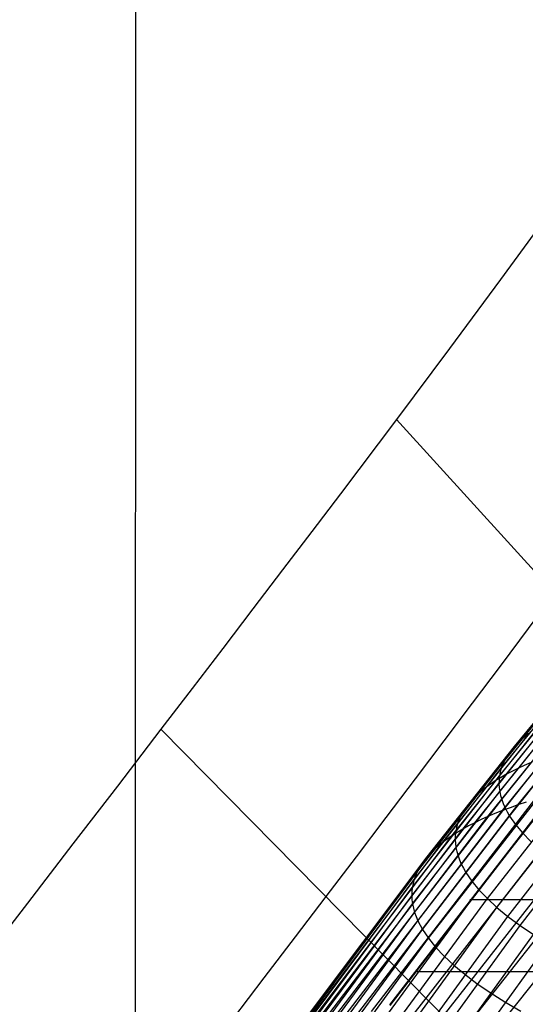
# Model space of a CAD drawing. Extents: x -260 to 296, y -277 to 294.
# Tile 84 of 241: x -180 to -170, y 123 to 142. Entities that reach past the tile are written whole.
import ezdxf

# ---------------------------------------------------------------- set-up
doc = ezdxf.new("R2010")
doc.units = 0
doc.layers.add('PREDEFINITO', color=7, linetype='CONTINUOUS')

msp = doc.modelspace()

# ---------------------------------------------------------------- linework, layer by layer
at = {"layer": 'PREDEFINITO'}
for p, q in [((-177.784, 198.536, 757.47), (-177.813, 113.667, 419.341)), ((-169.956, 138.376, 434.135), (-170.885, 137.104, 432.374)), ((-170.885, 137.104, 432.374), (-171.853, 135.795, 430.66)), ((-171.853, 135.795, 430.66), (-172.858, 134.449, 428.998)), ((-172.858, 134.449, 428.998), (-173.916, 133.044, 427.369)), ((-172.858, 134.449, 428.998), (-166.858, 127.861, 430.613)), ((-173.916, 133.044, 427.369), (-174.46, 132.326, 426.576)), ((-174.46, 132.326, 426.576), (-175.014, 131.598, 425.8)), ((-175.014, 131.598, 425.8), (-175.576, 130.859, 425.04)), ((-170.621, 128.25, 412.805), (-168.198, 131.201, 413.534)), ((-170.49, 128.38, 412.261), (-168.069, 131.319, 412.997)), ((-170.885, 129.778, 428.169), (-169.858, 131.155, 429.805)), ((-175.576, 130.859, 425.04), (-176.148, 130.111, 424.297)), ((-170.869, 127.84, 414.503), (-168.443, 130.824, 415.21)), ((-170.81, 127.98, 413.926), (-168.385, 130.954, 414.641)), ((-170.903, 127.696, 415.089), (-168.477, 130.692, 415.789)), ((-170.913, 127.55, 415.684), (-168.487, 130.556, 416.377)), ((-170.899, 127.4, 416.287), (-168.473, 130.417, 416.973)), ((-170.861, 127.248, 416.898), (-168.435, 130.274, 417.577)), ((-176.148, 130.111, 424.297), (-176.729, 129.351, 423.572)), ((-170.798, 127.093, 417.516), (-168.373, 130.129, 418.187)), ((-170.711, 126.935, 418.14), (-168.288, 129.982, 418.804)), ((-172.25, 124.618, 418.315), (-168.178, 129.831, 419.427)), ((-171.413, 129.074, 427.373), (-170.885, 129.778, 428.169)), ((-171.293, 125.536, 419.18), (-168.045, 129.679, 420.054)), ((-171.133, 125.37, 419.821), (-167.888, 129.524, 420.686)), ((-176.729, 129.351, 423.572), (-177.32, 128.581, 422.866)), ((-170.95, 125.202, 420.467), (-167.708, 129.367, 421.321)), ((-170.743, 125.032, 421.115), (-167.505, 129.208, 421.96)), ((-170.552, 127.146, 408.279), (-168.917, 129.17, 408.821)), ((-171.95, 128.361, 426.593), (-171.413, 129.074, 427.373)), ((-171.122, 126.926, 409.2), (-169.482, 128.966, 409.733)), ((-170.848, 127.038, 408.732), (-169.211, 129.07, 409.269)), ((-170.513, 124.861, 421.765), (-167.279, 129.047, 422.6)), ((-171.372, 126.809, 409.682), (-169.73, 128.857, 410.211)), ((-177.32, 128.581, 422.866), (-178.147, 127.503, 421.924)), ((-177.32, 128.581, 422.866), (-171.059, 122.233, 424.422)), ((-171.803, 126.562, 410.69), (-170.157, 128.627, 411.209)), ((-171.599, 126.688, 410.179), (-169.955, 128.744, 410.703)), ((-171.983, 126.433, 411.214), (-170.335, 128.505, 411.729)), ((-170.416, 128.443, 411.993), (-170.49, 128.38, 412.261)), ((-170.335, 128.505, 411.729), (-170.416, 128.443, 411.993)), ((-172.497, 127.637, 425.83), (-171.95, 128.361, 426.593)), ((-172.271, 126.162, 412.3), (-170.621, 128.25, 412.805)), ((-172.139, 126.299, 411.751), (-170.49, 128.38, 412.261)), ((-170.621, 128.25, 412.805), (-170.677, 128.184, 413.081)), ((-170.558, 128.316, 412.531), (-170.621, 128.25, 412.805)), ((-170.49, 128.38, 412.261), (-170.558, 128.316, 412.531)), ((-170.772, 128.049, 413.642), (-170.81, 127.98, 413.926)), ((-170.728, 128.117, 413.36), (-170.772, 128.049, 413.642)), ((-170.677, 128.184, 413.081), (-170.728, 128.117, 413.36)), ((-172.521, 125.729, 414.012), (-170.869, 127.84, 414.503)), ((-172.462, 125.876, 413.431), (-170.81, 127.98, 413.926)), ((-170.869, 127.84, 414.503), (-170.889, 127.769, 414.794)), ((-170.843, 127.91, 414.213), (-170.869, 127.84, 414.503)), ((-170.81, 127.98, 413.926), (-170.843, 127.91, 414.213)), ((-170.554, 127.838, 409.947), (-170.67, 127.78, 410.192)), ((-170.432, 127.895, 409.705), (-170.554, 127.838, 409.947)), ((-170.304, 127.951, 409.466), (-170.432, 127.895, 409.705)), ((-172.556, 125.578, 414.603), (-170.903, 127.696, 415.089)), ((-170.884, 127.661, 410.694), (-170.983, 127.6, 410.95)), ((-170.903, 127.696, 415.089), (-170.911, 127.623, 415.385)), ((-170.889, 127.769, 414.794), (-170.903, 127.696, 415.089)), ((-170.78, 127.721, 410.441), (-170.884, 127.661, 410.694)), ((-170.67, 127.78, 410.192), (-170.78, 127.721, 410.441)), ((-178.147, 127.503, 421.924), (-178.992, 126.405, 421.02)), ((-173.052, 126.904, 425.083), (-172.497, 127.637, 425.83)), ((-172.566, 125.424, 415.203), (-170.913, 127.55, 415.684)), ((-171.162, 127.474, 411.472), (-171.242, 127.41, 411.737)), ((-171.075, 127.537, 411.209), (-171.162, 127.474, 411.472)), ((-170.983, 127.6, 410.95), (-171.075, 127.537, 411.209)), ((-170.911, 127.623, 415.385), (-170.913, 127.55, 415.684)), ((-170.913, 127.55, 415.684), (-170.909, 127.475, 415.984)), ((-170.909, 127.475, 415.984), (-170.899, 127.4, 416.287)), ((-172.983, 123.354, 406.562), (-169.892, 127.356, 407.619)), ((-169.892, 127.347, 407.423), (-172.983, 123.347, 406.353)), ((-172.551, 125.268, 415.812), (-170.899, 127.4, 416.287)), ((-171.386, 127.278, 412.278), (-171.448, 127.211, 412.552)), ((-171.317, 127.344, 412.006), (-171.386, 127.278, 412.278)), ((-171.242, 127.41, 411.737), (-171.317, 127.344, 412.006)), ((-170.899, 127.4, 416.287), (-170.883, 127.324, 416.591)), ((-170.883, 127.324, 416.591), (-170.861, 127.248, 416.898)), ((-173.653, 123.113, 407.226), (-170.552, 127.146, 408.279)), ((-173.329, 123.232, 406.781), (-170.233, 127.249, 407.843)), ((-172.513, 125.109, 416.428), (-170.861, 127.248, 416.898)), ((-172.449, 124.947, 417.051), (-170.798, 127.093, 417.516)), ((-171.505, 127.143, 412.83), (-171.556, 127.074, 413.11)), ((-171.448, 127.211, 412.552), (-171.505, 127.143, 412.83)), ((-170.861, 127.248, 416.898), (-170.833, 127.17, 417.206)), ((-170.703, 127.093, 408.504), (-170.848, 127.038, 408.732)), ((-170.833, 127.17, 417.206), (-170.798, 127.093, 417.516)), ((-170.798, 127.093, 417.516), (-170.758, 127.014, 417.827)), ((-170.552, 127.146, 408.279), (-170.703, 127.093, 408.504)), ((-170.395, 127.198, 408.059), (-170.552, 127.146, 408.279)), ((-174.232, 122.861, 408.163), (-171.122, 126.926, 409.2)), ((-173.954, 122.989, 407.686), (-170.848, 127.038, 408.732)), ((-173.616, 126.16, 424.354), (-173.052, 126.904, 425.083)), ((-172.362, 124.783, 417.68), (-170.711, 126.935, 418.14)), ((-171.639, 126.933, 413.679), (-171.671, 126.862, 413.967)), ((-171.6, 127.004, 413.393), (-171.639, 126.933, 413.679)), ((-171.556, 127.074, 413.11), (-171.6, 127.004, 413.393)), ((-171.122, 126.926, 409.2), (-171.25, 126.868, 409.439)), ((-170.988, 126.983, 408.964), (-171.122, 126.926, 409.2)), ((-170.848, 127.038, 408.732), (-170.988, 126.983, 408.964)), ((-170.758, 127.014, 417.827), (-170.711, 126.935, 418.14)), ((-170.711, 126.935, 418.14), (-170.601, 126.776, 418.77)), ((-174.487, 122.728, 408.654), (-171.372, 126.809, 409.682)), ((-171.718, 126.716, 414.551), (-171.732, 126.642, 414.846)), ((-171.698, 126.789, 414.258), (-171.718, 126.716, 414.551)), ((-171.671, 126.862, 413.967), (-171.698, 126.789, 414.258)), ((-171.489, 126.749, 409.929), (-171.599, 126.688, 410.179)), ((-171.372, 126.809, 409.682), (-171.489, 126.749, 409.929)), ((-171.25, 126.868, 409.439), (-171.372, 126.809, 409.682)), ((-170.601, 126.776, 418.77), (-170.466, 126.614, 419.404)), ((-174.924, 122.451, 409.68), (-171.803, 126.562, 410.69)), ((-174.717, 122.592, 409.16), (-171.599, 126.688, 410.179)), ((-169.892, 126.58, 409.739), (-172.983, 122.606, 408.689)), ((-171.803, 126.562, 410.69), (-171.896, 126.498, 410.95)), ((-171.704, 126.625, 410.433), (-171.803, 126.562, 410.69)), ((-171.74, 126.567, 415.144), (-171.742, 126.492, 415.444)), ((-171.732, 126.642, 414.846), (-171.74, 126.567, 415.144)), ((-171.599, 126.688, 410.179), (-171.704, 126.625, 410.433)), ((-170.466, 126.614, 419.404), (-170.307, 126.45, 420.044)), ((-178.992, 126.405, 421.02), (-179.851, 125.286, 420.157)), ((-175.107, 122.306, 410.213), (-171.983, 126.433, 411.214)), ((-172.064, 126.366, 411.481), (-172.139, 126.299, 411.751)), ((-171.983, 126.433, 411.214), (-172.064, 126.366, 411.481)), ((-171.896, 126.498, 410.95), (-171.983, 126.433, 411.214)), ((-171.742, 126.492, 415.444), (-171.738, 126.416, 415.745)), ((-171.738, 126.416, 415.745), (-171.728, 126.339, 416.049)), ((-171.728, 126.339, 416.049), (-171.712, 126.261, 416.355)), ((-175.4, 122.007, 411.317), (-172.271, 126.162, 412.3)), ((-175.266, 122.158, 410.759), (-172.139, 126.299, 411.751)), ((-174.189, 125.407, 423.644), (-173.616, 126.16, 424.354)), ((-172.271, 126.162, 412.3), (-172.327, 126.092, 412.578)), ((-172.208, 126.231, 412.024), (-172.271, 126.162, 412.3)), ((-172.139, 126.299, 411.751), (-172.208, 126.231, 412.024)), ((-171.712, 126.261, 416.355), (-171.689, 126.183, 416.663)), ((-171.689, 126.183, 416.663), (-171.661, 126.104, 416.972)), ((-172.378, 126.021, 412.86), (-172.423, 125.949, 413.144)), ((-172.327, 126.092, 412.578), (-172.378, 126.021, 412.86)), ((-171.661, 126.104, 416.972), (-171.626, 126.025, 417.283)), ((-171.626, 126.025, 417.283), (-171.586, 125.945, 417.596)), ((-175.594, 121.694, 412.468), (-172.462, 125.876, 413.431)), ((-169.892, 125.803, 411.859), (-172.983, 121.858, 410.817)), ((-172.494, 125.803, 413.72), (-172.521, 125.729, 414.012)), ((-172.462, 125.876, 413.431), (-172.494, 125.803, 413.72)), ((-172.423, 125.949, 413.144), (-172.462, 125.876, 413.431)), ((-171.586, 125.945, 417.596), (-171.539, 125.864, 417.91)), ((-171.539, 125.864, 417.91), (-171.428, 125.701, 418.542)), ((-175.654, 121.533, 413.059), (-172.521, 125.729, 414.012)), ((-172.541, 125.654, 414.307), (-172.556, 125.578, 414.603)), ((-172.521, 125.729, 414.012), (-172.541, 125.654, 414.307)), ((-171.428, 125.701, 418.542), (-171.293, 125.536, 419.18)), ((-175.7, 121.202, 414.27), (-172.566, 125.424, 415.203)), ((-175.69, 121.369, 413.66), (-172.556, 125.578, 414.603)), ((-175.241, 120.16, 418.083), (-171.293, 125.536, 419.18)), ((-174.771, 124.643, 422.952), (-174.189, 125.407, 423.644)), ((-172.564, 125.501, 414.902), (-172.566, 125.424, 415.203)), ((-172.566, 125.424, 415.203), (-172.562, 125.346, 415.507)), ((-172.556, 125.578, 414.603), (-172.564, 125.501, 414.902)), ((-171.293, 125.536, 419.18), (-171.133, 125.37, 419.821)), ((-179.851, 125.286, 420.157), (-180.726, 124.148, 419.336)), ((-175.685, 121.033, 414.889), (-172.551, 125.268, 415.812)), ((-175.078, 119.981, 418.738), (-171.133, 125.37, 419.821)), ((-172.562, 125.346, 415.507), (-172.551, 125.268, 415.812)), ((-172.551, 125.268, 415.812), (-172.535, 125.189, 416.119)), ((-171.464, 125.354, 407.086), (207.316, 125.354, 407.086)), ((-171.133, 125.37, 419.821), (-170.95, 125.202, 420.467)), ((-175.646, 120.862, 415.515), (-172.513, 125.109, 416.428)), ((-174.891, 119.8, 419.396), (-170.95, 125.202, 420.467)), ((-174.68, 119.619, 420.056), (-170.743, 125.032, 421.115)), ((-172.535, 125.189, 416.119), (-172.513, 125.109, 416.428)), ((-172.513, 125.109, 416.428), (-172.484, 125.028, 416.738)), ((-170.95, 125.202, 420.467), (-170.743, 125.032, 421.115)), ((-170.743, 125.032, 421.115), (-170.513, 124.861, 421.765)), ((-175.582, 120.689, 416.148), (-172.449, 124.947, 417.051)), ((-174.445, 119.438, 420.719), (-170.513, 124.861, 421.765)), ((-169.892, 125.024, 413.979), (-172.983, 121.109, 412.944)), ((-172.484, 125.028, 416.738), (-172.449, 124.947, 417.051)), ((-172.449, 124.947, 417.051), (-172.409, 124.866, 417.365)), ((-172.409, 124.866, 417.365), (-172.362, 124.783, 417.68)), ((-170.513, 124.861, 421.765), (-170.26, 124.689, 422.416)), ((-175.493, 120.514, 416.788), (-172.362, 124.783, 417.68)), ((-174.187, 119.255, 421.384), (-170.26, 124.689, 422.416)), ((-172.362, 124.783, 417.68), (-172.25, 124.618, 418.315)), ((-175.379, 120.338, 417.433), (-172.25, 124.618, 418.315)), ((-175.361, 123.868, 422.28), (-174.771, 124.643, 422.952)), ((-173.905, 119.073, 422.049), (-169.984, 124.516, 423.069)), ((-172.25, 124.618, 418.315), (-172.114, 124.45, 418.955)), ((-172.114, 124.45, 418.955), (-171.954, 124.281, 419.599)), ((-169.892, 124.244, 416.098), (-172.983, 120.359, 415.071)), ((-171.954, 124.281, 419.599), (-171.77, 124.11, 420.247)), ((-171.77, 124.11, 420.247), (-171.562, 123.937, 420.898)), ((-172.505, 123.99, 406.727), (208.353, 123.99, 406.727)), ((-171.562, 123.937, 420.898), (-171.331, 123.764, 421.55)), ((-175.96, 123.084, 421.629), (-175.361, 123.868, 422.28)), ((-171.331, 123.764, 421.55), (-171.077, 123.59, 422.204)), ((-171.077, 123.59, 422.204), (-170.799, 123.415, 422.859)), ((-170.799, 123.415, 422.859), (-170.499, 123.239, 423.514))]:
    msp.add_line(p, q, dxfattribs=at)
at = {"layer": 'PREDEFINITO', "extrusion": (8.21944e-05, 0.238151, 0.971228)}
for centre, radius in [((68.955, 85.885, 613.304), 155.099), ((69.027, 85.936, 613.304), 146.035)]:
    msp.add_arc(centre, radius, 289.26592, 347.24336, dxfattribs=at)

doc.saveas('drawing.dxf')
